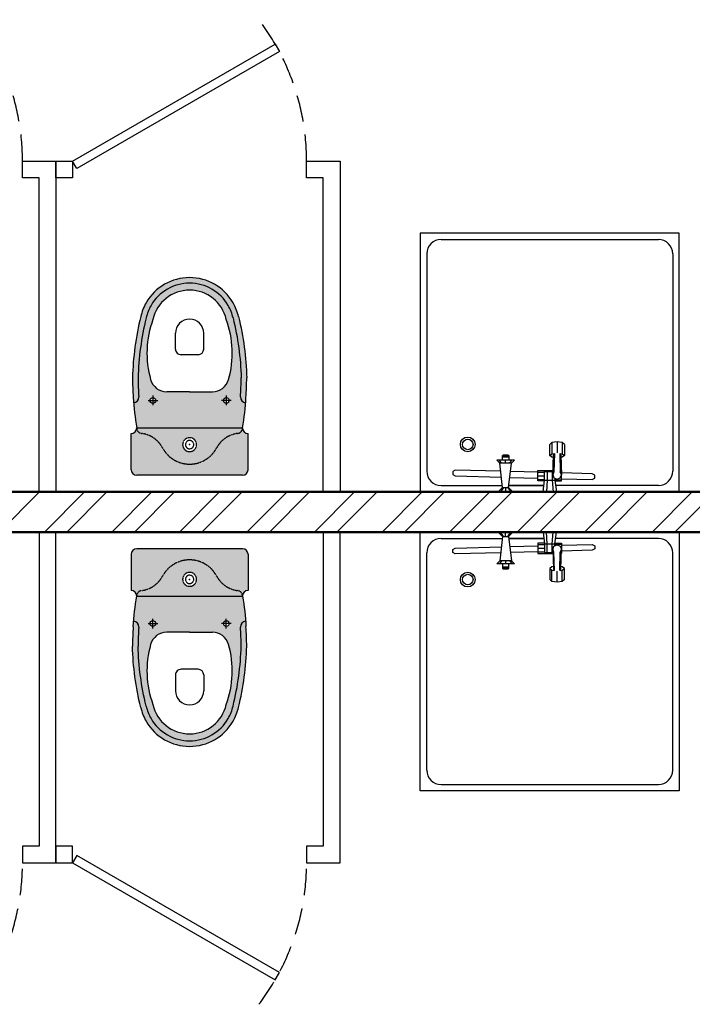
# Model space of a CAD drawing. Header units: millimetres. Extents: x 2063114 to 14983986, y -126020516 to 213791.
# Tile 67 of 256: x 2422994 to 2425006, y -1636970 to -1634023. Entities that reach past the tile are written whole.
import ezdxf

# ---------------------------------------------------------------- set-up
doc = ezdxf.new("R2010")
doc.units = ezdxf.units.MM
doc.linetypes.add('181022_4A$0$Three Roomed_3C$0$HIDDEN2', pattern=[4.7625, 3.175, -1.5875])
doc.linetypes.add('HIDDEN', pattern=[0.375, 0.25, -0.125])
doc.layers.add('сплошная_толстая', color=7, linetype='Continuous', lineweight=50)
doc.layers.add('Штриховка стен', color=7, linetype='Continuous', lineweight=9)

msp = doc.modelspace()

# ---------------------------------------------------------------- hatches: boundary and pattern name
h = msp.add_hatch(color=255)
h.dxf.hatch_style = 1
h.paths.add_polyline_path([(2423372.60901, -1634870.02908, 0.0630146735), (2423358.02954, -1634904.73162, 0.0570982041), (2423331.6996, -1635094.91852, 0.0175442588), (2423333.74934, -1635153.3167, 0.0049626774), (2423334.88673, -1635169.89604, 0.4139970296), (2423350.36682, -1635152.14875, -0.0174843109), (2423348.3581, -1635095.11421, -0.054897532), (2423372.43491, -1634915.72364, -0.0756868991), (2423387.03568, -1634878.35832, -0.2679491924), (2423502.44899, -1634811.72442, -0.2679491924), (2423617.8623, -1634878.35832, -0.0756868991), (2423632.46306, -1634915.72364, -0.054897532), (2423656.53987, -1635095.11421, -0.0174842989), (2423654.53116, -1635152.14871, 0.413997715), (2423670.01125, -1635169.89604, 0.0049626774), (2423671.14864, -1635153.3167, 0.01754426), (2423673.19837, -1635094.91852, 0.0570982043), (2423646.86843, -1634904.73161, 0.0630146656), (2423632.28896, -1634870.02908, 0.2679491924), (2423502.44899, -1634795.06594, 0.2679491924)])
h.paths.add_polyline_path([(2423387.03568, -1634878.35832, 0.0627050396), (2423374.1204, -1634909.04668, 0.0569864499), (2423348.3581, -1635095.11421, 0.0174601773), (2423350.3613, -1635152.07017, -0.4153825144), (2423334.88673, -1635169.89604, 0.0225645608), (2423344.19346, -1635244.84481), (2423660.70451, -1635244.84481, 0.0225645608), (2423670.01125, -1635169.89604, -0.4153818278), (2423654.53667, -1635152.07021, 0.0174601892), (2423656.53987, -1635095.11421, 0.0569864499), (2423630.77758, -1634909.04668, 0.0627050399), (2423617.8623, -1634878.35832, 0.2679491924), (2423502.44899, -1634811.72442, 0.2679491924)])
h.paths.add_polyline_path([(2423392.78016, -1634920.16155, 0.1593862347), (2423385.9007, -1635100.30142, 0.3349655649), (2423433.95926, -1635136.56471), (2423502.44899, -1635136.56471), (2423570.94088, -1635136.56471, 0.3349535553), (2423618.99727, -1635100.30142, 0.1593862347), (2423612.11781, -1634920.16155, 0.3504030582), (2423502.44899, -1634832.54751, 0.3504030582)], flags=16)
h.paths.add_polyline_path([(2423502.44839, -1634919.30036, -0.4142135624), (2423544.68958, -1634961.54144), (2423544.68965, -1635008.97625, -0.4142135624), (2423527.79322, -1635025.87273), (2423477.10385, -1635025.8728, -0.4142135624), (2423460.20737, -1635008.97637), (2423460.20731, -1634961.54168, -0.4142144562)], flags=0)
h.paths.add_polyline_path([(2423392.62173, -1635171.01221, -1), (2423392.62173, -1635154.11576, -1)], flags=16)
h.paths.add_polyline_path([(2423612.27564, -1635171.0119, -1), (2423612.27564, -1635154.11545, -1)], flags=16)
h.paths.add_polyline_path([(2423392.78016, -1634920.16155, 0.1593862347), (2423385.9007, -1635100.30142, 0.3349655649), (2423433.95926, -1635136.56471), (2423502.44899, -1635136.56471), (2423570.94088, -1635136.56471, 0.3349535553), (2423618.99727, -1635100.30142, 0.1593862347), (2423612.11781, -1634920.16155, 0.3504030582), (2423502.44899, -1634832.54751, 0.3504030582)], flags=0)
h = msp.add_hatch(color=255)
h.dxf.hatch_style = 1
h.paths.add_polyline_path([(2423344.19346, -1635244.84481, 0.3775308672), (2423358.74454, -1635261.36945, -0.2428221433), (2423421.65587, -1635304.712, 0.2766753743), (2423502.44899, -1635353.1249, 0.2766720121), (2423583.24157, -1635304.71301, -0.2428271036), (2423646.15384, -1635261.36939, 0.3775237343), (2423660.70451, -1635244.84481)])
h.paths.add_polyline_path([(2423502.44899, -1635273.99714, -1), (2423502.44899, -1635315.64333, -1)], flags=0)
h.paths.add_polyline_path([(2423502.44899, -1635282.32638, -1), (2423502.44899, -1635307.31409, -1)], flags=0)
h.paths.add_polyline_path([(2423502.44899, -1635282.32638, 1), (2423502.44899, -1635307.31409, 1)], flags=0)
h.paths.add_polyline_path([(2423502.44899, -1635315.64333, 1), (2423502.44899, -1635273.99714, 1)], flags=16)
h.paths.add_polyline_path([(2423421.65587, -1635304.712, 0.2428218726), (2423358.74463, -1635261.36946, -0.3775159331), (2423344.19346, -1635244.84576, -0.4141967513), (2423327.53498, -1635261.50328), (2423327.53498, -1635369.78434, 0.4142030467), (2423344.19382, -1635386.44186), (2423660.70487, -1635386.44186, 0.4142240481), (2423677.36299, -1635369.78242), (2423677.36299, -1635261.50328, -0.4141967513), (2423660.70451, -1635244.84576, -0.3775216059), (2423646.15302, -1635261.3695, 0.2428171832), (2423583.24265, -1635304.71099, -0.2766787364), (2423502.44899, -1635353.1249, -0.2766753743)])
h = msp.add_hatch(color=255)
h.dxf.hatch_style = 1
h.paths.add_polyline_path([(2423344.19346, -1635748.03888, -0.3775308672), (2423358.74454, -1635731.51424, 0.2428221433), (2423421.65587, -1635688.17169, -0.2766753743), (2423502.44899, -1635639.75878, -0.2766720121), (2423583.24157, -1635688.17068, 0.2428271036), (2423646.15384, -1635731.51429, -0.3775237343), (2423660.70451, -1635748.03888)])
h.paths.add_polyline_path([(2423502.44899, -1635718.88654, 1), (2423502.44899, -1635677.24035, 1)], flags=0)
h.paths.add_polyline_path([(2423502.44899, -1635710.5573, 1), (2423502.44899, -1635685.56959, 1)], flags=0)
h.paths.add_polyline_path([(2423502.44899, -1635710.5573, -1), (2423502.44899, -1635685.56959, -1)], flags=0)
h.paths.add_polyline_path([(2423502.44899, -1635677.24035, -1), (2423502.44899, -1635718.88654, -1)], flags=16)
h.paths.add_polyline_path([(2423421.65587, -1635688.17169, -0.2428218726), (2423358.74463, -1635731.51423, 0.3775159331), (2423344.19346, -1635748.03792, 0.4141967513), (2423327.53498, -1635731.3804), (2423327.53498, -1635623.09934, -0.4142030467), (2423344.19382, -1635606.44183), (2423660.70487, -1635606.44183, -0.4142240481), (2423677.36299, -1635623.10126), (2423677.36299, -1635731.3804, 0.4141967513), (2423660.70451, -1635748.03792, 0.3775216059), (2423646.15302, -1635731.51418, -0.2428171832), (2423583.24265, -1635688.17269, 0.2766787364), (2423502.44899, -1635639.75878, 0.2766753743)])
h = msp.add_hatch(color=255)
h.dxf.hatch_style = 1
h.paths.add_polyline_path([(2423372.60901, -1636122.8546, -0.0630146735), (2423358.02954, -1636088.15207, -0.0570982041), (2423331.6996, -1635897.96516, -0.0175442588), (2423333.74934, -1635839.56699, -0.0049626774), (2423334.88673, -1635822.98765, -0.4139970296), (2423350.36682, -1635840.73493, 0.0174843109), (2423348.3581, -1635897.76947, 0.054897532), (2423372.43491, -1636077.16004, 0.0756868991), (2423387.03568, -1636114.52536, 0.2679491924), (2423502.44899, -1636181.15927, 0.2679491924), (2423617.8623, -1636114.52536, 0.0756868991), (2423632.46306, -1636077.16004, 0.054897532), (2423656.53987, -1635897.76947, 0.0174842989), (2423654.53116, -1635840.73497, -0.413997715), (2423670.01125, -1635822.98765, -0.0049626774), (2423671.14864, -1635839.56699, -0.01754426), (2423673.19837, -1635897.96517, -0.0570982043), (2423646.86843, -1636088.15207, -0.0630146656), (2423632.28896, -1636122.8546, -0.2679491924), (2423502.44899, -1636197.81774, -0.2679491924)])
h.paths.add_polyline_path([(2423387.03568, -1636114.52536, -0.0627050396), (2423374.1204, -1636083.83701, -0.0569864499), (2423348.3581, -1635897.76947, -0.0174601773), (2423350.3613, -1635840.81351, 0.4153825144), (2423334.88673, -1635822.98765, -0.0225645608), (2423344.19346, -1635748.03888), (2423660.70451, -1635748.03888, -0.0225645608), (2423670.01125, -1635822.98765, 0.4153818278), (2423654.53667, -1635840.81347, -0.0174601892), (2423656.53987, -1635897.76947, -0.0569864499), (2423630.77758, -1636083.83701, -0.0627050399), (2423617.8623, -1636114.52536, -0.2679491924), (2423502.44899, -1636181.15927, -0.2679491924)])
h.paths.add_polyline_path([(2423392.78016, -1636072.72213, -0.1593862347), (2423385.9007, -1635892.58226, -0.3349655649), (2423433.95926, -1635856.31897), (2423502.44899, -1635856.31897), (2423570.94088, -1635856.31897, -0.3349535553), (2423618.99727, -1635892.58226, -0.1593862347), (2423612.11781, -1636072.72213, -0.3504030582), (2423502.44899, -1636160.33617, -0.3504030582)], flags=16)
h.paths.add_polyline_path([(2423502.44839, -1636073.58332, 0.4142135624), (2423544.68958, -1636031.34225), (2423544.68965, -1635983.90743, 0.4142135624), (2423527.79322, -1635967.01095), (2423477.10385, -1635967.01088, 0.4142135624), (2423460.20737, -1635983.90731), (2423460.20731, -1636031.342, 0.4142144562)], flags=0)
h.paths.add_polyline_path([(2423392.62173, -1635821.87147, 1), (2423392.62173, -1635838.76793, 1)], flags=16)
h.paths.add_polyline_path([(2423612.27564, -1635821.87178, 1), (2423612.27564, -1635838.76823, 1)], flags=16)
h.paths.add_polyline_path([(2423392.78016, -1636072.72213, -0.1593862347), (2423385.9007, -1635892.58226, -0.3349655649), (2423433.95926, -1635856.31897), (2423502.44899, -1635856.31897), (2423570.94088, -1635856.31897, -0.3349535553), (2423618.99727, -1635892.58226, -0.1593862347), (2423612.11781, -1636072.72213, -0.3504030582), (2423502.44899, -1636160.33617, -0.3504030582)], flags=0)

# ---------------------------------------------------------------- linework, layer by layer
at = {"ltscale": 150}
for p, q in [((2423152.44899, -1634446.44186), (2423758.66677, -1634096.44186)), ((2423758.66677, -1634096.44186), (2423771.16677, -1634118.09249)), ((2423771.16677, -1634118.09249), (2423164.94899, -1634468.09249)), ((2423002.44899, -1634496.44186), (2423002.44899, -1634446.44186)), ((2423002.44899, -1634446.44186), (2423102.44899, -1634446.44186)), ((2423102.44899, -1634446.44186), (2423102.44899, -1635436.44186)), ((2423102.44899, -1634446.44186), (2423152.44899, -1634446.44186)), ((2423102.44899, -1634496.44186), (2423102.44899, -1634446.44186)), ((2423164.94899, -1634468.09249), (2423152.44899, -1634446.44186)), ((2423152.44899, -1634446.44186), (2423152.44899, -1634496.44186)), ((2423852.44899, -1634496.44186), (2423852.44899, -1634446.44186)), ((2423852.44899, -1634446.44186), (2423952.44899, -1634446.44186)), ((2423952.44899, -1634446.44186), (2423952.44899, -1635436.44186)), ((2423052.44899, -1634496.44186), (2423002.44899, -1634496.44186)), ((2423052.44899, -1635436.44186), (2423052.44899, -1634496.44186)), ((2423152.44899, -1634496.44186), (2423102.44899, -1634496.44186)), ((2423902.44899, -1634496.44186), (2423852.44899, -1634496.44186)), ((2423902.44899, -1635436.44186), (2423902.44899, -1634496.44186)), ((2423102.44899, -1635436.44186), (2423052.44899, -1635436.44186)), ((2423952.44899, -1635436.44186), (2423902.44899, -1635436.44186)), ((2423052.44899, -1635556.44183), (2423052.44899, -1636496.44183)), ((2423102.44899, -1635556.44183), (2423052.44899, -1635556.44183)), ((2423102.44899, -1636546.44183), (2423102.44899, -1635556.44183)), ((2423902.44899, -1635556.44183), (2423902.44899, -1636496.44183)), ((2423952.44899, -1635556.44183), (2423902.44899, -1635556.44183)), ((2423952.44899, -1636546.44183), (2423952.44899, -1635556.44183)), ((2423052.44899, -1636496.44183), (2423002.44899, -1636496.44183)), ((2423002.44899, -1636496.44183), (2423002.44899, -1636546.44183)), ((2423152.44899, -1636496.44183), (2423102.44899, -1636496.44183)), ((2423102.44899, -1636496.44183), (2423102.44899, -1636546.44183)), ((2423152.44899, -1636546.44183), (2423152.44899, -1636496.44183)), ((2423902.44899, -1636496.44183), (2423852.44899, -1636496.44183)), ((2423852.44899, -1636496.44183), (2423852.44899, -1636546.44183)), ((2423164.94899, -1636524.79119), (2423152.44899, -1636546.44183)), ((2423771.16677, -1636874.79119), (2423164.94899, -1636524.79119)), ((2423002.44899, -1636546.44183), (2423102.44899, -1636546.44183)), ((2423102.44899, -1636546.44183), (2423152.44899, -1636546.44183)), ((2423152.44899, -1636546.44183), (2423758.66677, -1636896.44183)), ((2423852.44899, -1636546.44183), (2423952.44899, -1636546.44183)), ((2423758.66677, -1636896.44183), (2423771.16677, -1636874.79119))]:
    msp.add_line(p, q, dxfattribs=at)
at = {"color": 0}
for p, q in [((2424192.44731, -1634661.57527), (2424192.44731, -1635436.44186)), ((2424967.3139, -1634661.57527), (2424192.44731, -1634661.57527)), ((2424967.3139, -1635436.44186), (2424967.3139, -1634661.57527)), ((2424254.95684, -1634680.94693), (2424904.80436, -1634680.94693)), ((2424211.81897, -1634724.0848), (2424211.81897, -1635373.93232)), ((2424947.94223, -1634724.0848), (2424947.94223, -1635373.93232)), ((2423460.20737, -1635008.97637), (2423460.20731, -1634961.54155)), ((2423544.68965, -1635008.97625), (2423544.68958, -1634961.54144)), ((2423527.79322, -1635025.87273), (2423477.10385, -1635025.8728)), ((2423502.44899, -1635136.56471), (2423433.95818, -1635136.56471)), ((2423502.44899, -1635136.56471), (2423570.9398, -1635136.56471)), ((2423378.25974, -1635162.564), (2423406.98372, -1635162.56396)), ((2423392.62171, -1635148.202), (2423392.62175, -1635176.92597)), ((2423626.63763, -1635162.56366), (2423597.91365, -1635162.5637)), ((2423612.27562, -1635148.20169), (2423612.27566, -1635176.92566)), ((2423344.19346, -1635244.84481), (2423660.70451, -1635244.84481)), ((2423327.53498, -1635369.78338), (2423327.53498, -1635261.50328)), ((2423677.36299, -1635369.78338), (2423677.36299, -1635261.50328)), ((2423677.36299, -1635369.78338), (2423677.36299, -1635261.50328)), ((2424586.32814, -1635288.89647), (2424579.8806, -1635294.22026)), ((2424601.89386, -1635286.69128), (2424586.32814, -1635288.89647)), ((2424586.32814, -1635288.89647), (2424586.32814, -1635321.99358)), ((2424601.89386, -1635286.69128), (2424601.89386, -1635319.78839)), ((2424617.45958, -1635288.89647), (2424601.89386, -1635286.69128)), ((2424617.45958, -1635288.89647), (2424617.45958, -1635321.99358)), ((2424623.90711, -1635294.22026), (2424617.45958, -1635288.89647)), ((2424579.8806, -1635327.31737), (2424579.8806, -1635294.22026)), ((2424623.90711, -1635294.22026), (2424623.90711, -1635327.31737)), ((2424474.21698, -1635341.78486), (2424421.38516, -1635341.78486)), ((2424421.38516, -1635341.78486), (2424430.19047, -1635350.59016)), ((2424435.34849, -1635350.59016), (2424429.1222, -1635341.78486)), ((2424438.46164, -1635327.25913), (2424439.05148, -1635326.87687)), ((2424438.46164, -1635341.78486), (2424438.46164, -1635327.25913)), ((2424457.1405, -1635327.25913), (2424438.46164, -1635327.25913)), ((2424439.05148, -1635331.27952), (2424438.46164, -1635331.66178)), ((2424457.1405, -1635331.66178), (2424438.46164, -1635331.66178)), ((2424439.05148, -1635326.87687), (2424440.66296, -1635326.59704)), ((2424439.05148, -1635331.27952), (2424439.05148, -1635326.87687)), ((2424439.05148, -1635326.87687), (2424456.55066, -1635326.87687)), ((2424440.66296, -1635330.99969), (2424439.05148, -1635331.27952)), ((2424439.05148, -1635331.27952), (2424456.55066, -1635331.27952)), ((2424440.66296, -1635326.59704), (2424442.86429, -1635326.49461)), ((2424440.66296, -1635330.99969), (2424440.66296, -1635326.59704)), ((2424454.93918, -1635326.59704), (2424440.66296, -1635326.59704)), ((2424442.86429, -1635330.89726), (2424440.66296, -1635330.99969)), ((2424454.93918, -1635330.99969), (2424440.66296, -1635330.99969)), ((2424442.86429, -1635326.49461), (2424442.86429, -1635330.89726)), ((2424442.86429, -1635326.49461), (2424452.73785, -1635326.49461)), ((2424442.86429, -1635330.89726), (2424452.73785, -1635330.89726)), ((2424447.80107, -1635350.59016), (2424447.80107, -1635341.78486)), ((2424452.73785, -1635330.89726), (2424452.73785, -1635326.49461)), ((2424452.73785, -1635326.49461), (2424454.93918, -1635326.59704)), ((2424454.93918, -1635330.99969), (2424452.73785, -1635330.89726)), ((2424454.93918, -1635326.59704), (2424454.93918, -1635330.99969)), ((2424454.93918, -1635326.59704), (2424456.55066, -1635326.87687)), ((2424456.55066, -1635331.27952), (2424454.93918, -1635330.99969)), ((2424456.55066, -1635326.87687), (2424456.55066, -1635331.27952)), ((2424456.55066, -1635326.87687), (2424457.1405, -1635327.25913)), ((2424457.1405, -1635331.66178), (2424456.55066, -1635331.27952)), ((2424457.1405, -1635327.25913), (2424457.1405, -1635341.78486)), ((2424460.25365, -1635350.59016), (2424466.47994, -1635341.78486)), ((2424465.41167, -1635350.59016), (2424474.21698, -1635341.78486)), ((2424579.8806, -1635327.31737), (2424586.32814, -1635321.99358)), ((2424586.32814, -1635332.64116), (2424579.8806, -1635327.31737)), ((2424586.32814, -1635321.99358), (2424592.63555, -1635321.10001)), ((2424590.58833, -1635333.2447), (2424586.32814, -1635332.64116)), ((2424588.6859, -1635385.29808), (2424590.88723, -1635325.06627)), ((2424590.88723, -1635325.06627), (2424592.63555, -1635321.10001)), ((2424594.02234, -1635321.10001), (2424592.55442, -1635376.52189)), ((2424609.76537, -1635321.10001), (2424611.23329, -1635376.52189)), ((2424611.15217, -1635321.10001), (2424617.45958, -1635321.99358)), ((2424611.15217, -1635321.10001), (2424612.90049, -1635325.06627)), ((2424612.90049, -1635325.06627), (2424615.10181, -1635385.29808)), ((2424617.45958, -1635332.64116), (2424613.19939, -1635333.2447)), ((2424617.45958, -1635321.99358), (2424623.90711, -1635327.31737)), ((2424623.90711, -1635327.31737), (2424617.45958, -1635332.64116)), ((2424289.99229, -1635375.0015), (2424289.75278, -1635383.80354)), ((2424297.04746, -1635370.78919), (2424289.99229, -1635375.0015)), ((2424433.08753, -1635374.49096), (2424297.04746, -1635370.78919)), ((2424465.41167, -1635350.59016), (2424430.19047, -1635350.59016)), ((2424438.99577, -1635423.2339), (2424430.19047, -1635350.59016)), ((2424456.60637, -1635423.2339), (2424465.41167, -1635350.59016)), ((2424544.65939, -1635377.52693), (2424462.41787, -1635375.28907)), ((2424544.65939, -1635403.42197), (2424544.65939, -1635372.60342)), ((2424544.65939, -1635372.60342), (2424588.6859, -1635372.60342)), ((2424544.65939, -1635377.11669), (2424564.47132, -1635377.11669)), ((2424564.47132, -1635401.22065), (2424564.47132, -1635374.80474)), ((2424564.47132, -1635374.80474), (2424589.06941, -1635374.80474)), ((2424572.17596, -1635374.80474), (2424572.17596, -1635401.22065)), ((2424587.58524, -1635374.80474), (2424587.58524, -1635401.22065)), ((2424588.6859, -1635372.60342), (2424589.14924, -1635372.62035)), ((2424592.55442, -1635376.52189), (2424588.6859, -1635385.29808)), ((2424615.10181, -1635385.29808), (2424611.23329, -1635376.52189)), ((2424615.10181, -1635372.88667), (2424614.6482, -1635372.88667)), ((2424614.66933, -1635373.46478), (2424615.10181, -1635373.46478)), ((2424614.83526, -1635378.00489), (2424615.10181, -1635378.00489)), ((2424615.10181, -1635403.21071), (2424615.10181, -1635372.88667)), ((2423660.70451, -1635386.44186), (2423344.19346, -1635386.44186)), ((2424289.75278, -1635383.80354), (2424296.56844, -1635388.39328)), ((2424296.56844, -1635388.39328), (2424435.23001, -1635392.16639)), ((2424434.96706, -1635383.61004), (2424433.49245, -1635383.61004)), ((2424460.28948, -1635392.84828), (2424544.65939, -1635395.14406)), ((2424544.65939, -1635388.0127), (2424564.47132, -1635388.0127)), ((2424544.65939, -1635398.9087), (2424564.47132, -1635398.9087)), ((2424564.19616, -1635403.42197), (2424544.65939, -1635403.42197)), ((2424560.06867, -1635436.44186), (2424564.47132, -1635401.22065)), ((2424564.47132, -1635401.22065), (2424595.28988, -1635401.22065)), ((2424572.17596, -1635401.22065), (2424569.97464, -1635436.44186)), ((2424587.58524, -1635401.22065), (2424589.78657, -1635436.44186)), ((2424588.6859, -1635385.29808), (2424592.55442, -1635394.07428)), ((2424592.55442, -1635394.07428), (2424601.89386, -1635397.7095)), ((2424595.28988, -1635395.13901), (2424595.28988, -1635401.22065)), ((2424595.28988, -1635399.86011), (2424615.10181, -1635399.86011)), ((2424595.28988, -1635401.22065), (2424599.69253, -1635436.44186)), ((2424595.44008, -1635402.42226), (2424615.10181, -1635402.42226)), ((2424595.53864, -1635403.21071), (2424615.10181, -1635403.21071)), ((2424601.89386, -1635397.7095), (2424611.23329, -1635394.07428)), ((2424611.23329, -1635394.07428), (2424615.10181, -1635385.29808)), ((2424615.08967, -1635385.27053), (2424615.10181, -1635385.27053)), ((2424707.17019, -1635381.949), (2424615.10181, -1635379.44373)), ((2424615.10181, -1635397.06086), (2424706.69116, -1635399.55308)), ((2424706.69116, -1635399.55308), (2424714.42812, -1635395.35933)), ((2424714.66763, -1635386.55729), (2424707.17019, -1635381.949)), ((2424714.42812, -1635395.35933), (2424714.66763, -1635386.55729)), ((2424967.3139, -1635436.44186), (2424192.44731, -1635436.44186)), ((2424254.95684, -1635417.07019), (2424438.24865, -1635417.07019)), ((2424425.78781, -1635436.44186), (2424438.99577, -1635423.2339)), ((2424441.57478, -1635423.2339), (2424432.23535, -1635436.44186)), ((2424438.99577, -1635423.2339), (2424456.60637, -1635423.2339)), ((2424447.80107, -1635423.2339), (2424447.80107, -1635436.44186)), ((2424454.02736, -1635423.2339), (2424463.36679, -1635436.44186)), ((2424456.60637, -1635423.2339), (2424469.81433, -1635436.44186)), ((2424457.35349, -1635417.07019), (2424562.49013, -1635417.07019)), ((2424562.49013, -1635417.07019), (2424457.35349, -1635417.07019)), ((2424904.80436, -1635417.07019), (2424597.27107, -1635417.07019)), ((2424192.44731, -1636331.30841), (2424192.44731, -1635556.44183)), ((2424967.3139, -1635556.44183), (2424192.44731, -1635556.44183)), ((2424254.95684, -1635575.81349), (2424438.24865, -1635575.81349)), ((2424425.78781, -1635556.44183), (2424438.99577, -1635569.64978)), ((2424438.99577, -1635569.64978), (2424430.19047, -1635642.29352)), ((2424441.57478, -1635569.64978), (2424432.23535, -1635556.44183)), ((2424438.99577, -1635569.64978), (2424456.60637, -1635569.64978)), ((2424447.80107, -1635569.64978), (2424447.80107, -1635556.44183)), ((2424454.02736, -1635569.64978), (2424463.36679, -1635556.44183)), ((2424456.60637, -1635569.64978), (2424469.81433, -1635556.44183)), ((2424456.60637, -1635569.64978), (2424465.41167, -1635642.29352)), ((2424457.35349, -1635575.81349), (2424562.49013, -1635575.81349)), ((2424562.49013, -1635575.81349), (2424457.35349, -1635575.81349)), ((2424560.06867, -1635556.44183), (2424564.47132, -1635591.66303)), ((2424572.17596, -1635591.66303), (2424569.97464, -1635556.44183)), ((2424587.58524, -1635591.66303), (2424589.78657, -1635556.44183)), ((2424595.28988, -1635591.66303), (2424599.69253, -1635556.44183)), ((2424904.80436, -1635575.81349), (2424597.27107, -1635575.81349)), ((2424967.3139, -1635556.44183), (2424967.3139, -1636331.30841)), ((2423660.70451, -1635606.44183), (2423344.19346, -1635606.44183)), ((2424289.75278, -1635609.08014), (2424296.56844, -1635604.4904)), ((2424289.99229, -1635617.88219), (2424289.75278, -1635609.08014)), ((2424296.56844, -1635604.4904), (2424435.23001, -1635600.7173)), ((2424434.96706, -1635609.27364), (2424433.49245, -1635609.27364)), ((2424460.28948, -1635600.03541), (2424544.65939, -1635597.73963)), ((2424564.19616, -1635589.46171), (2424544.65939, -1635589.46171)), ((2424544.65939, -1635589.46171), (2424544.65939, -1635620.28027)), ((2424544.65939, -1635593.97498), (2424564.47132, -1635593.97498)), ((2424544.65939, -1635604.87099), (2424564.47132, -1635604.87099)), ((2424564.47132, -1635591.66303), (2424595.28988, -1635591.66303)), ((2424564.47132, -1635591.66303), (2424564.47132, -1635618.07894)), ((2424572.17596, -1635618.07894), (2424572.17596, -1635591.66303)), ((2424587.58524, -1635618.07894), (2424587.58524, -1635591.66303)), ((2424588.6859, -1635607.5856), (2424592.55442, -1635598.8094)), ((2424592.55442, -1635616.36179), (2424588.6859, -1635607.5856)), ((2424588.6859, -1635607.5856), (2424590.88723, -1635667.81741)), ((2424592.55442, -1635598.8094), (2424601.89386, -1635595.17418)), ((2424595.28988, -1635597.74467), (2424595.28988, -1635591.66303)), ((2424595.28988, -1635593.02357), (2424615.10181, -1635593.02357)), ((2424595.44008, -1635590.46142), (2424615.10181, -1635590.46142)), ((2424595.53864, -1635589.67298), (2424615.10181, -1635589.67298)), ((2424601.89386, -1635595.17418), (2424611.23329, -1635598.8094)), ((2424611.23329, -1635598.8094), (2424615.10181, -1635607.5856)), ((2424615.10181, -1635607.5856), (2424611.23329, -1635616.36179)), ((2424612.90049, -1635667.81741), (2424615.10181, -1635607.5856)), ((2424615.08967, -1635607.61315), (2424615.10181, -1635607.61315)), ((2424615.10181, -1635589.67298), (2424615.10181, -1635619.99701)), ((2424615.10181, -1635595.82283), (2424706.69116, -1635593.3306)), ((2424707.17019, -1635610.93469), (2424615.10181, -1635613.43995)), ((2424706.69116, -1635593.3306), (2424714.42812, -1635597.52435)), ((2424714.66763, -1635606.32639), (2424707.17019, -1635610.93469)), ((2424714.42812, -1635597.52435), (2424714.66763, -1635606.32639)), ((2423327.53498, -1635623.1003), (2423327.53498, -1635731.3804)), ((2423677.36299, -1635623.1003), (2423677.36299, -1635731.3804)), ((2423677.36299, -1635623.1003), (2423677.36299, -1635731.3804)), ((2424211.81897, -1636268.79888), (2424211.81897, -1635618.95136)), ((2424297.04746, -1635622.09449), (2424289.99229, -1635617.88219)), ((2424433.08753, -1635618.39272), (2424297.04746, -1635622.09449)), ((2424421.38516, -1635651.09882), (2424430.19047, -1635642.29352)), ((2424435.34849, -1635642.29352), (2424429.1222, -1635651.09882)), ((2424465.41167, -1635642.29352), (2424430.19047, -1635642.29352)), ((2424447.80107, -1635642.29352), (2424447.80107, -1635651.09882)), ((2424460.25365, -1635642.29352), (2424466.47994, -1635651.09882)), ((2424544.65939, -1635615.35675), (2424462.41787, -1635617.59461)), ((2424465.41167, -1635642.29352), (2424474.21698, -1635651.09882)), ((2424544.65939, -1635615.76699), (2424564.47132, -1635615.76699)), ((2424544.65939, -1635620.28027), (2424588.6859, -1635620.28027)), ((2424564.47132, -1635618.07894), (2424589.06941, -1635618.07894)), ((2424588.6859, -1635620.28027), (2424589.14924, -1635620.26333)), ((2424594.02234, -1635671.78367), (2424592.55442, -1635616.36179)), ((2424609.76537, -1635671.78367), (2424611.23329, -1635616.36179)), ((2424615.10181, -1635619.99701), (2424614.6482, -1635619.99701)), ((2424614.66933, -1635619.4189), (2424615.10181, -1635619.4189)), ((2424614.83526, -1635614.87879), (2424615.10181, -1635614.87879)), ((2424947.94223, -1636268.79888), (2424947.94223, -1635618.95136)), ((2424474.21698, -1635651.09882), (2424421.38516, -1635651.09882)), ((2424438.46164, -1635651.09882), (2424438.46164, -1635665.62456)), ((2424439.05148, -1635661.60416), (2424438.46164, -1635661.22191)), ((2424457.1405, -1635661.22191), (2424438.46164, -1635661.22191)), ((2424438.46164, -1635665.62456), (2424439.05148, -1635666.00681)), ((2424457.1405, -1635665.62456), (2424438.46164, -1635665.62456)), ((2424440.66296, -1635661.88399), (2424439.05148, -1635661.60416)), ((2424439.05148, -1635661.60416), (2424439.05148, -1635666.00681)), ((2424439.05148, -1635661.60416), (2424456.55066, -1635661.60416)), ((2424439.05148, -1635666.00681), (2424440.66296, -1635666.28665)), ((2424439.05148, -1635666.00681), (2424456.55066, -1635666.00681)), ((2424442.86429, -1635661.98642), (2424440.66296, -1635661.88399)), ((2424440.66296, -1635661.88399), (2424440.66296, -1635666.28665)), ((2424454.93918, -1635661.88399), (2424440.66296, -1635661.88399)), ((2424440.66296, -1635666.28665), (2424442.86429, -1635666.38907)), ((2424454.93918, -1635666.28665), (2424440.66296, -1635666.28665)), ((2424442.86429, -1635666.38907), (2424442.86429, -1635661.98642)), ((2424442.86429, -1635661.98642), (2424452.73785, -1635661.98642)), ((2424442.86429, -1635666.38907), (2424452.73785, -1635666.38907)), ((2424454.93918, -1635661.88399), (2424452.73785, -1635661.98642)), ((2424452.73785, -1635661.98642), (2424452.73785, -1635666.38907)), ((2424452.73785, -1635666.38907), (2424454.93918, -1635666.28665)), ((2424456.55066, -1635661.60416), (2424454.93918, -1635661.88399)), ((2424454.93918, -1635666.28665), (2424454.93918, -1635661.88399)), ((2424454.93918, -1635666.28665), (2424456.55066, -1635666.00681)), ((2424457.1405, -1635661.22191), (2424456.55066, -1635661.60416)), ((2424456.55066, -1635666.00681), (2424456.55066, -1635661.60416)), ((2424456.55066, -1635666.00681), (2424457.1405, -1635665.62456)), ((2424457.1405, -1635665.62456), (2424457.1405, -1635651.09882)), ((2424586.32814, -1635660.24253), (2424579.8806, -1635665.56632)), ((2424579.8806, -1635665.56632), (2424579.8806, -1635698.66343)), ((2424579.8806, -1635665.56632), (2424586.32814, -1635670.89011)), ((2424590.58833, -1635659.63899), (2424586.32814, -1635660.24253)), ((2424586.32814, -1635703.98722), (2424586.32814, -1635670.89011)), ((2424586.32814, -1635670.89011), (2424592.63555, -1635671.78367)), ((2424590.88723, -1635667.81741), (2424592.63555, -1635671.78367)), ((2424611.15217, -1635671.78367), (2424612.90049, -1635667.81741)), ((2424611.15217, -1635671.78367), (2424617.45958, -1635670.89011)), ((2424617.45958, -1635660.24253), (2424613.19939, -1635659.63899)), ((2424623.90711, -1635665.56632), (2424617.45958, -1635660.24253)), ((2424617.45958, -1635670.89011), (2424623.90711, -1635665.56632)), ((2424617.45958, -1635703.98722), (2424617.45958, -1635670.89011)), ((2424623.90711, -1635698.66343), (2424623.90711, -1635665.56632)), ((2424586.32814, -1635703.98722), (2424579.8806, -1635698.66343)), ((2424601.89386, -1635706.1924), (2424601.89386, -1635673.09529)), ((2424623.90711, -1635698.66343), (2424617.45958, -1635703.98722)), ((2424601.89386, -1635706.1924), (2424586.32814, -1635703.98722)), ((2424617.45958, -1635703.98722), (2424601.89386, -1635706.1924)), ((2423344.19346, -1635748.03888), (2423660.70451, -1635748.03888)), ((2423392.62171, -1635844.68168), (2423392.62175, -1635815.95771)), ((2423612.27562, -1635844.68199), (2423612.27566, -1635815.95802)), ((2423378.25974, -1635830.31968), (2423406.98372, -1635830.31972)), ((2423626.63763, -1635830.32003), (2423597.91365, -1635830.31999)), ((2423502.44899, -1635856.31897), (2423433.95818, -1635856.31897)), ((2423502.44899, -1635856.31897), (2423570.9398, -1635856.31897)), ((2423527.79322, -1635967.01095), (2423477.10385, -1635967.01088)), ((2423460.20737, -1635983.90731), (2423460.20731, -1636031.34213)), ((2423544.68965, -1635983.90743), (2423544.68958, -1636031.34225)), ((2424254.95684, -1636311.93675), (2424904.80436, -1636311.93675)), ((2424967.3139, -1636331.30841), (2424192.44731, -1636331.30841))]:
    msp.add_line(p, q, dxfattribs=at)
for points in [[(2423356.22388, -1634911.88466, 0.0549045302), (2423331.6996, -1635094.91852, 0.0549045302)], [(2423372.39337, -1634915.89122, 0.0549045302), (2423348.35348, -1635095.30988, 0.0549045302)], [(2423632.5046, -1634915.89122, -0.0549045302), (2423656.54449, -1635095.30988, -0.0549045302)], [(2423648.67409, -1634911.88466, -0.0549045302), (2423673.19837, -1635094.91852, -0.0549045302)], [(2423502.44899, -1635136.56471), (2423435.81508, -1635136.56471, 0.7043924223)], [(2423502.44899, -1635136.56471), (2423569.08289, -1635136.56471, -0.7043924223)], [(2423333.74934, -1635153.3167, 0.027530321), (2423344.19346, -1635244.84481, 0.027530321)], [(2423660.70451, -1635244.84481, 0.027530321), (2423671.14864, -1635153.3167, 0.027530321)], [(2423333.74934, -1635839.56699, -0.027530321), (2423344.19346, -1635748.03888, -0.027530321)], [(2423660.70451, -1635748.03888, -0.027530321), (2423671.14864, -1635839.56699, -0.027530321)], [(2423502.44899, -1635856.31897), (2423435.81508, -1635856.31897, -0.7043924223)], [(2423502.44899, -1635856.31897), (2423569.08289, -1635856.31897, 0.7043924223)], [(2423356.22388, -1636080.99903, -0.0549045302), (2423331.6996, -1635897.96517, -0.0549045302)], [(2423372.39337, -1636076.99246, -0.0549045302), (2423348.35348, -1635897.5738, -0.0549045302)], [(2423632.5046, -1636076.99246, 0.0549045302), (2423656.54449, -1635897.5738, 0.0549045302)], [(2423648.67409, -1636080.99903, 0.0549045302), (2423673.19837, -1635897.96517, 0.0549045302)]]:
    msp.add_lwpolyline(points, format="xyb", dxfattribs=at)
for centre, radius in [((2423392.62173, -1635162.56398), 8.44823), ((2423612.27564, -1635162.56368), 8.44823), ((2424334.65294, -1635294.23623), 22.01326), ((2424334.65294, -1635294.23623), 15.84954), ((2424334.65294, -1635698.64746), 22.01326), ((2424334.65294, -1635698.64746), 15.84954), ((2423392.62173, -1635830.3197), 8.44823), ((2423612.27564, -1635830.32001), 8.44823)]:
    msp.add_circle(centre, radius, dxfattribs=at)
at = {"linetype": '181022_4A$0$Three Roomed_3C$0$HIDDEN2', "ltscale": 25}
for centre, start, end in [((2422302.44899, -1634446.44186), 0, 37.19877537), ((2423152.44899, -1634446.44186), 0, 37.19877537), ((2422302.44899, -1636546.44183), 322.80122463, 0), ((2423152.44899, -1636546.44183), 322.80122463, 0)]:
    msp.add_arc(centre, 700, start, end, dxfattribs=at)
at = {"color": 0}
for centre, radius, start, end in [((2424254.95684, -1634724.0848), 43.13787, 90, 180), ((2424904.80436, -1634724.0848), 43.13787, 0, 90), ((2423502.44899, -1634944.99223), 149.92629, 90, 149.99999998), ((2423502.44899, -1634944.99223), 133.26781, 90, 149.99999998), ((2423502.44899, -1634944.99223), 149.92629, 30.00000002, 90), ((2423502.44899, -1634944.99223), 133.26781, 30.00000002, 90), ((2423502.44899, -1634944.99223), 112.44472, 90, 167.24246781), ((2423502.44899, -1634944.99223), 112.44472, 12.75753219, 90), ((2423502.44899, -1634944.99223), 149.92629, 149.99999998, 167.24246781), ((2423502.44899, -1634944.99223), 149.92629, 12.75753219, 30.00000002), ((2423502.44899, -1634944.99223), 133.26781, 149.99999998, 167.24246781), ((2423502.44899, -1634944.99223), 133.26781, 12.75753219, 30.00000002), ((2423664.71491, -1635020.74791), 289.94159, 159.70099418, 195.9249352), ((2423502.44844, -1634961.5415), 42.24114, 90.00008023, 180.0000802), ((2423502.44844, -1634961.5415), 42.24114, 0.0000802, 90.00008023), ((2423340.18306, -1635020.74791), 289.94159, 344.0750648, 20.29900582), ((2423477.10383, -1635008.97635), 16.89645, 180.0000802, 270.00008023), ((2423527.79319, -1635008.97628), 16.89645, 270.00008023, 0.0000802), ((2424164.62343, -1635094.91852), 832.92383, 180, 184.02043562), ((2424164.62343, -1635094.91852), 816.26535, 180, 184.02043562), ((2423433.95818, -1635086.58928), 49.97543, 195.9249352, 270), ((2423570.9398, -1635086.58928), 49.97543, 270, 344.0750648), ((2422840.27454, -1635094.91852), 816.26535, 355.97956438, 0), ((2422840.27454, -1635094.91852), 832.92383, 355.97956438, 0), ((2423333.74657, -1635153.27662), 16.65848, 274.5904765, 3.88227236), ((2423671.1514, -1635153.27662), 16.65848, 176.11772764, 265.4095235), ((2423327.53498, -1635244.84481), 16.65848, 270, 0), ((2423677.36299, -1635244.84481), 16.65848, 180, 270), ((2423344.19346, -1635369.78338), 16.65848, 180, 270), ((2423660.70451, -1635369.78338), 16.65848, 270, 0), ((2424254.95684, -1635373.93232), 43.13787, 180, 270), ((2424904.80436, -1635373.93232), 43.13787, 270, 0), ((2424254.95684, -1635618.95136), 43.13787, 90, 180), ((2424904.80436, -1635618.95136), 43.13787, 0, 90), ((2423344.19346, -1635623.1003), 16.65848, 90, 180), ((2423660.70451, -1635623.1003), 16.65848, 0, 90), ((2423327.53498, -1635748.03888), 16.65848, 0, 90), ((2423677.36299, -1635748.03888), 16.65848, 90, 180), ((2424164.62343, -1635897.96517), 832.92383, 175.97956438, 180), ((2423333.74657, -1635839.60706), 16.65848, 356.11772764, 85.4095235), ((2424164.62343, -1635897.96517), 816.26535, 175.97956438, 180), ((2423671.1514, -1635839.60706), 16.65848, 94.5904765, 183.88227236), ((2422840.27454, -1635897.96517), 816.26535, 0, 4.02043562), ((2422840.27454, -1635897.96517), 832.92383, 0, 4.02043562), ((2423433.95818, -1635906.2944), 49.97543, 90, 164.0750648), ((2423570.9398, -1635906.2944), 49.97543, 15.9249352, 90), ((2423664.71491, -1635972.13578), 289.94159, 164.0750648, 200.29900582), ((2423340.18306, -1635972.13578), 289.94159, 339.70099418, 15.9249352), ((2423477.10383, -1635983.90733), 16.89645, 89.99991977, 179.9999198), ((2423527.79319, -1635983.9074), 16.89645, 359.9999198, 89.99991977), ((2423502.44844, -1636031.34219), 42.24114, 179.9999198, 269.99991977), ((2423502.44844, -1636031.34219), 42.24114, 269.99991977, 359.9999198), ((2423502.44899, -1636047.89146), 149.92629, 192.75753219, 210.00000002), ((2423502.44899, -1636047.89146), 133.26781, 192.75753219, 210.00000002), ((2423502.44899, -1636047.89146), 112.44472, 192.75753219, 270), ((2423502.44899, -1636047.89146), 112.44472, 270, 347.24246781), ((2423502.44899, -1636047.89146), 133.26781, 329.99999998, 347.24246781), ((2423502.44899, -1636047.89146), 149.92629, 329.99999998, 347.24246781), ((2423502.44899, -1636047.89146), 133.26781, 210.00000002, 270), ((2423502.44899, -1636047.89146), 133.26781, 270, 329.99999998), ((2423502.44899, -1636047.89146), 149.92629, 210.00000002, 270), ((2423502.44899, -1636047.89146), 149.92629, 270, 329.99999998), ((2424254.95684, -1636268.79888), 43.13787, 180, 270), ((2424904.80436, -1636268.79888), 43.13787, 270, 0)]:
    msp.add_arc(centre, radius, start, end, dxfattribs=at)
at = {"color": 0, "linetype": 'HIDDEN'}
for centre, radius, start, end in [((2423360.85194, -1635244.84481), 16.65848, 180, 262.73227852), ((2423644.04604, -1635244.84481), 16.65848, 277.26772148, 0), ((2423644.04604, -1635244.84481), 16.65848, 277.26772148, 0), ((2423348.20757, -1635343.99265), 83.29238, 28.13817661, 82.73227852), ((2423502.44899, -1635294.82024), 20.8231, 90, 270), ((2423502.44899, -1635294.82024), 20.8231, 90, 270), ((2423502.44899, -1635294.82024), 12.49386, 90, 270), ((2423502.44899, -1635294.82024), 12.49386, 90, 270), ((2423502.44899, -1635294.82024), 20.8231, 270, 90), ((2423502.44899, -1635294.82024), 20.8231, 270, 90), ((2423502.44899, -1635294.82024), 12.49386, 270, 90), ((2423502.44899, -1635294.82024), 12.49386, 270, 90), ((2423656.6904, -1635343.99265), 83.29238, 97.26772148, 151.86182339), ((2423656.6904, -1635343.99265), 83.29238, 97.26772148, 151.86182339), ((2423502.44899, -1635261.50328), 91.62162, 208.13817661, 270), ((2423502.44899, -1635261.50328), 91.62162, 270, 331.86182339), ((2423502.44899, -1635261.50328), 91.62162, 270, 331.86182339), ((2423502.44899, -1635731.3804), 91.62162, 90, 151.86182339), ((2423502.44899, -1635731.3804), 91.62162, 28.13817661, 90), ((2423502.44899, -1635731.3804), 91.62162, 28.13817661, 90), ((2423348.20757, -1635648.89104), 83.29238, 277.26772148, 331.86182339), ((2423502.44899, -1635698.06345), 20.8231, 90, 270), ((2423502.44899, -1635698.06345), 20.8231, 90, 270), ((2423502.44899, -1635698.06345), 12.49386, 90, 270), ((2423502.44899, -1635698.06345), 12.49386, 90, 270), ((2423502.44899, -1635698.06345), 20.8231, 270, 90), ((2423502.44899, -1635698.06345), 20.8231, 270, 90), ((2423502.44899, -1635698.06345), 12.49386, 270, 90), ((2423502.44899, -1635698.06345), 12.49386, 270, 90), ((2423656.6904, -1635648.89104), 83.29238, 208.13817661, 262.73227852), ((2423656.6904, -1635648.89104), 83.29238, 208.13817661, 262.73227852), ((2423360.85194, -1635748.03888), 16.65848, 97.26772148, 180), ((2423644.04604, -1635748.03888), 16.65848, 0, 82.73227852), ((2423644.04604, -1635748.03888), 16.65848, 0, 82.73227852)]:
    msp.add_arc(centre, radius, start, end, dxfattribs=at)
at = {"color": 0}
for p in [(2423502.44899, -1635294.82024), (2423502.44899, -1635294.82024), (2423502.44899, -1635698.06345), (2423502.44899, -1635698.06345)]:
    msp.add_point(p, dxfattribs=at)
at = {"layer": 'сплошная_толстая', "ltscale": 150}
for p, q in [((2422252.44899, -1635436.44184), (2426852.44899, -1635436.44184)), ((2422252.44899, -1635556.44184), (2426852.44899, -1635556.44184)), ((2422252.44899, -1635556.44184), (2426852.44899, -1635556.44184))]:
    msp.add_line(p, q, dxfattribs=at)
at = {"layer": 'Штриховка стен', "linetype": 'Continuous', "lineweight": 9}
for p, q in [((2422933.12723, -1635556.44184), (2423053.12723, -1635436.44184)), ((2423067.83104, -1635556.44184), (2423187.83104, -1635436.44184)), ((2423135.18299, -1635556.44184), (2423255.18299, -1635436.44184)), ((2423269.8868, -1635556.44184), (2423389.8868, -1635436.44184)), ((2423337.23875, -1635556.44184), (2423457.23875, -1635436.44184)), ((2423471.94256, -1635556.44184), (2423591.94256, -1635436.44184)), ((2423539.29451, -1635556.44184), (2423659.29451, -1635436.44184)), ((2423673.99833, -1635556.44184), (2423793.99833, -1635436.44184)), ((2423741.35028, -1635556.44184), (2423861.35028, -1635436.44184)), ((2423876.05409, -1635556.44184), (2423996.05409, -1635436.44184)), ((2423943.40604, -1635556.44184), (2424063.40604, -1635436.44184)), ((2424078.10985, -1635556.44184), (2424198.10985, -1635436.44184)), ((2424145.4618, -1635556.44184), (2424265.4618, -1635436.44184)), ((2424280.16561, -1635556.44184), (2424400.16561, -1635436.44184)), ((2424347.51756, -1635556.44184), (2424467.51756, -1635436.44184)), ((2424482.22138, -1635556.44184), (2424602.22138, -1635436.44184)), ((2424549.57333, -1635556.44184), (2424669.57333, -1635436.44184)), ((2424684.27714, -1635556.44184), (2424804.27714, -1635436.44184)), ((2424751.62909, -1635556.44184), (2424871.62909, -1635436.44184)), ((2424886.3329, -1635556.44184), (2425006.3329, -1635436.44184)), ((2424953.68485, -1635556.44184), (2425073.68485, -1635436.44184))]:
    msp.add_line(p, q, dxfattribs=at)

doc.saveas('drawing.dxf')
